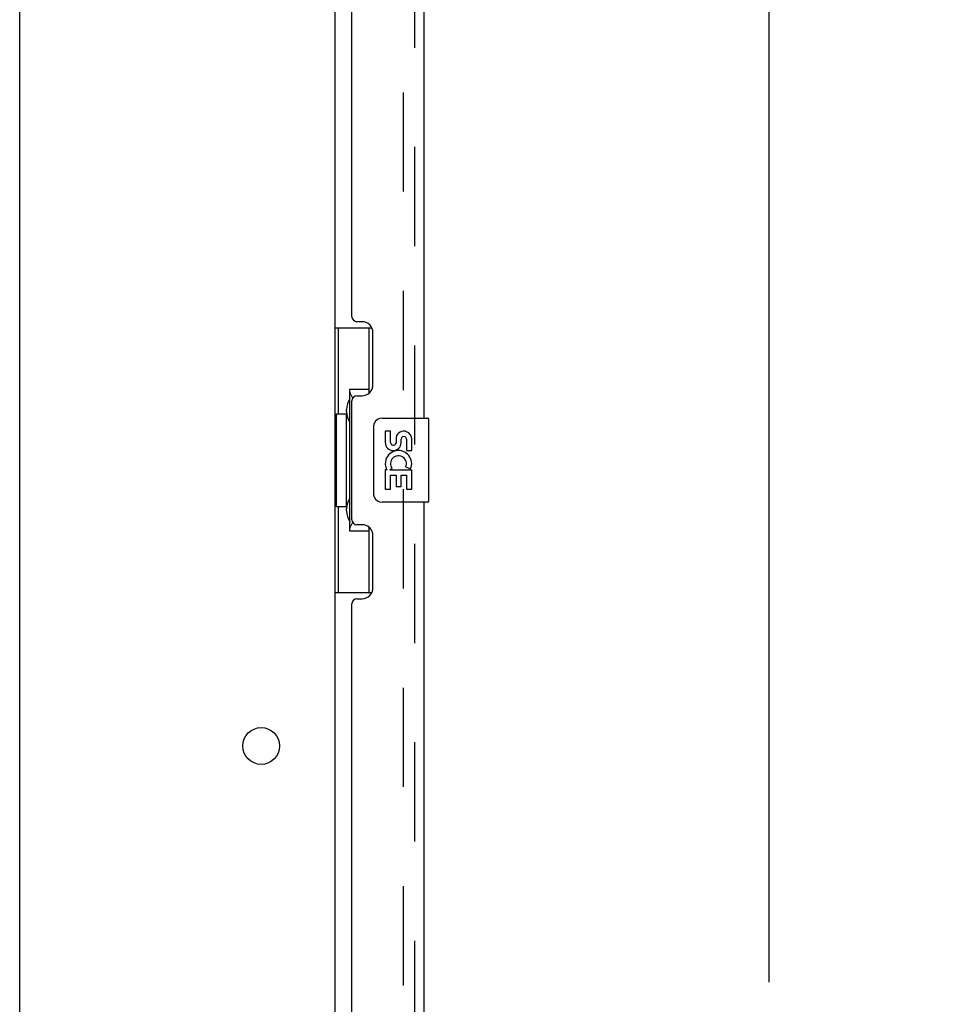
# Model space of a CAD drawing. Header units: inches. Extents: x 0 to 215, y 0 to 139.
# Tile 42 of 96: x 37 to 48, y 57 to 69. Entities that reach past the tile are written whole.
import ezdxf

# ---------------------------------------------------------------- set-up
doc = ezdxf.new("R2010")
doc.units = ezdxf.units.IN
doc.header["$LTSCALE"] = 11.804375
doc.header["$MEASUREMENT"] = 0
doc.linetypes.add('HIDDEN', pattern=[0.2, 0.1, -0.1])
doc.layers.get('0').update_dxf_attribs({"linetype": 'CONTINUOUS'})
for name, color, linetype in [('DEFAULT_2', 8, 'HIDDEN'), ('DIMENSIONS', 7, 'CONTINUOUS'), ('DOOR_ASSEMBLY', 7, 'CONTINUOUS')]:
    doc.layers.add(name, color=color, linetype=linetype)
doc.styles.get("Standard").update_dxf_attribs({"font": 'arial.ttf'})
doc.dimstyles.new('DIMSTYLE_1', dxfattribs={"dimtxt": 0.946875, "dimasz": 1.2625, "dimexe": 0.09, "dimexo": 0.07, "dimgap": 0.0375, "dimtad": 0, "dimtih": 1, "dimtoh": 1, "dimzin": 4, "dimdsep": 46, "dimtxsty": 'Standard', "dimblk": '_FILLED', "dimblk1": '_FILLED', "dimblk2": '_FILLED', "dimcen": 0.09, "dimadec": 3, "dimazin": 1, "dimtfac": 1, "dimtdec": 3, "dimtofl": 0, "dimtmove": 0, "dimatfit": 3, "dimldrblk": '_FILLED', "dimfxl": 0, "dimtolj": 1, "dimtzin": 4, "dimarcsym": 0})

# ---------------------------------------------------------------- blocks, each defined once
blk = doc.blocks.new('_FILLED')
at = {"color": 0, "linetype": 'ByBlock'}
blk.add_solid([(0, 0), (-1, 0.2), (-1, -0.2)], dxfattribs=at)
blk = doc.blocks.new('*D9')
at = {"layer": 'DIMENSIONS', "color": 2, "linetype": 'Continuous'}
for p, q in [((42.685, 92.251), (47.29, 92.251)), ((46.153, 92.251), (46.153, 57.54)), ((46.153, 11.751), (46.153, 54.226)), ((42.685, 11.751), (47.29, 11.751))]:
    blk.add_line(p, q, dxfattribs=at)
at = {"layer": 'DIMENSIONS', "color": 2, "linetype": 'Continuous', "xscale": 1.2625, "yscale": 1.2625, "zscale": 1.2625}
for p, rotation in [((46.153, 92.251), 90), ((46.153, 11.751), 270)]:
    blk.add_blockref('_FILLED', p, dxfattribs=dict(at, rotation=rotation))
at = {"layer": 'DIMENSIONS', "color": 2, "linetype": 'Continuous', "insert": (46.153, 57.066), "char_height": 0.9469, "width": 3.9635, "attachment_point": 2, "line_spacing_factor": 0.9}
blk.add_mtext('80.50\\PDOOR', dxfattribs=at)

msp = doc.modelspace()

# ---------------------------------------------------------------- linework, layer by layer
at = {"color": 3, "linetype": 'Continuous'}
for p, q in [((37.239, 91.501), (37.239, 11.126)), ((40.989, 91.553), (40.989, 12.449))]:
    msp.add_line(p, q, dxfattribs=at)
msp.add_circle((40.114, 60.351), 0.219, dxfattribs=at)
at = {"layer": 'DEFAULT_2', "color": 8, "linetype": 'HIDDEN'}
msp.add_line((41.802, 91.735), (41.802, 12.266), dxfattribs=at)
at = {"layer": 'DOOR_ASSEMBLY', "color": 8, "linetype": 'HIDDEN'}
msp.add_line((41.943, 11.997), (41.943, 92.004), dxfattribs=at)
at = {"layer": 'DOOR_ASSEMBLY', "color": 3, "linetype": 'Continuous'}
for p, q in [((42.047, 86.751), (42.047, 64.251)), ((41.193, 65.458), (41.193, 85.543)), ((41.313, 65.398), (41.253, 65.398)), ((41.443, 64.648), (41.443, 65.268)), ((41.193, 63.043), (41.193, 64.458)), ((41.253, 64.518), (41.313, 64.518)), ((42.047, 63.251), (42.047, 40.751)), ((41.313, 62.983), (41.253, 62.983)), ((41.443, 62.233), (41.443, 62.853)), ((41.253, 62.103), (41.313, 62.103)), ((41.193, 41.958), (41.193, 62.043))]:
    msp.add_line(p, q, dxfattribs=at)
at = {"layer": 'DOOR_ASSEMBLY', "color": 7, "linetype": 'Continuous'}
for p, q in [((40.989, 65.326), (41.43, 65.326)), ((41.028, 65.326), (41.028, 64.301)), ((41.393, 65.326), (41.393, 64.546)), ((41.166, 64.591), (41.166, 62.911)), ((41.393, 64.591), (41.166, 64.591)), ((41.129, 64.331), (41.129, 64.352)), ((41.007, 64.301), (41.007, 63.201)), ((41.007, 64.301), (41.129, 64.301)), ((41.129, 63.201), (41.129, 64.301)), ((41.552, 64.251), (42.092, 64.251)), ((42.107, 63.266), (42.107, 64.236)), ((41.452, 63.351), (41.452, 64.151)), ((41.59, 64.097), (41.59, 63.96)), ((41.653, 64.097), (41.59, 64.097)), ((41.653, 63.96), (41.653, 64.097)), ((41.718, 64.023), (41.718, 63.954)), ((41.779, 63.96), (41.779, 64.002)), ((41.842, 64.002), (41.842, 63.866)), ((41.904, 63.866), (41.904, 64.002)), ((41.842, 63.866), (41.904, 63.866)), ((41.59, 63.635), (41.59, 63.405)), ((41.608, 63.635), (41.59, 63.635)), ((41.643, 63.635), (41.67, 63.655)), ((41.643, 63.635), (41.904, 63.635)), ((41.834, 63.671), (41.891, 63.646)), ((41.904, 63.405), (41.904, 63.635)), ((41.653, 63.405), (41.653, 63.573)), ((41.653, 63.573), (41.718, 63.573)), ((41.718, 63.573), (41.718, 63.436)), ((41.779, 63.436), (41.779, 63.573)), ((41.779, 63.573), (41.842, 63.573)), ((41.842, 63.573), (41.842, 63.405)), ((41.59, 63.405), (41.653, 63.405)), ((41.718, 63.436), (41.779, 63.436)), ((41.842, 63.405), (41.904, 63.405)), ((42.092, 63.251), (41.552, 63.251)), ((41.007, 63.201), (41.129, 63.201)), ((41.028, 63.201), (41.028, 62.176)), ((41.129, 63.15), (41.129, 63.171)), ((41.166, 62.911), (41.393, 62.911)), ((41.393, 62.956), (41.393, 62.176)), ((40.989, 62.176), (41.43, 62.176))]:
    msp.add_line(p, q, dxfattribs=at)
for points in [[(41.166, 64.567), (41.167, 64.564), (41.167, 64.56), (41.168, 64.556), (41.169, 64.552), (41.171, 64.547), (41.173, 64.542), (41.175, 64.536), (41.178, 64.53), (41.182, 64.524), (41.186, 64.517), (41.19, 64.51), (41.195, 64.502), (41.2, 64.493), (41.202, 64.49)], [(41.452, 64.151), (41.453, 64.157), (41.453, 64.163), (41.454, 64.169), (41.456, 64.175), (41.457, 64.181), (41.459, 64.187)], [(41.459, 63.315), (41.457, 63.32), (41.456, 63.326), (41.454, 63.332), (41.453, 63.338), (41.453, 63.345), (41.452, 63.351)], [(41.202, 63.012), (41.2, 63.008), (41.195, 63), (41.19, 62.992), (41.186, 62.985), (41.182, 62.978), (41.178, 62.971), (41.175, 62.965), (41.173, 62.96), (41.171, 62.955), (41.169, 62.95), (41.168, 62.946), (41.167, 62.942), (41.167, 62.938), (41.166, 62.935)]]:
    msp.add_lwpolyline(points, dxfattribs=at)
at = {"layer": 'DOOR_ASSEMBLY', "color": 3, "linetype": 'Continuous'}
for centre, radius, start, end in [((41.253, 65.458), 0.06, 180, 270), ((41.313, 65.268), 0.13, 0, 90), ((41.313, 64.648), 0.13, 270, 360), ((41.253, 64.458), 0.06, 90, 180), ((41.253, 63.043), 0.06, 180, 270), ((41.313, 62.853), 0.13, 0, 90), ((41.313, 62.233), 0.13, 270, 360), ((41.253, 62.043), 0.06, 90, 180)]:
    msp.add_arc(centre, radius, start, end, dxfattribs=at)
at = {"layer": 'DOOR_ASSEMBLY', "color": 7, "linetype": 'Continuous'}
for centre, radius, start, end in [((41.552, 64.151), 0.1, 90, 158.7946), ((42.092, 64.236), 0.015, 0, 90), ((41.81, 64.002), 0.0943, 68.6999, 167.4338), ((41.81, 64.002), 0.0943, 0, 68.6704), ((41.684, 63.96), 0.0943, 180, 360), ((41.684, 63.96), 0.0314, 180, 261.2295), ((41.684, 63.965), 0.0362, 263.4285, 341.7628), ((41.81, 64.002), 0.0314, 0, 180.0485), ((41.747, 63.709), 0.157, 336.5966, 161.8791), ((41.744, 63.709), 0.154, 161.4199, 206.1963), ((41.747, 63.709), 0.0943, 336.5966, 215.1122), ((41.747, 63.709), 0.157, 205.737, 207.8532), ((41.552, 63.351), 0.1, 201.205, 270), ((42.092, 63.266), 0.015, 270, 360)]:
    msp.add_arc(centre, radius, start, end, dxfattribs=at)
for centre, start_param, end_param in [((41.234, 64.341), 0.699287, 1.51401), ((41.234, 64.341), -4.655602, -3.84088), ((41.234, 63.16), 0.699287, 1.51401), ((41.234, 63.16), -4.655602, -3.84088)]:
    msp.add_ellipse(centre, major_axis=(0, 0.18), ratio=0.579493, start_param=start_param, end_param=end_param, dxfattribs=at)

# ---------------------------------------------------------------- dimensions: what is measured, and where the dimension line sits
at = {"layer": 'DIMENSIONS', "color": 2, "linetype": 'Continuous'}
dim = msp.add_linear_dim(base=(46.153, 11.751), p1=(42.615, 92.251), p2=(42.615, 11.751), angle=270, text='<>\\PDOOR', dimstyle='DIMSTYLE_1', dxfattribs=at)
dim.commit()
dim.dimension.update_dxf_attribs({"geometry": '*D9', "text_midpoint": (46.153, 55.883), "dimtype": 160})

doc.saveas('drawing.dxf')
